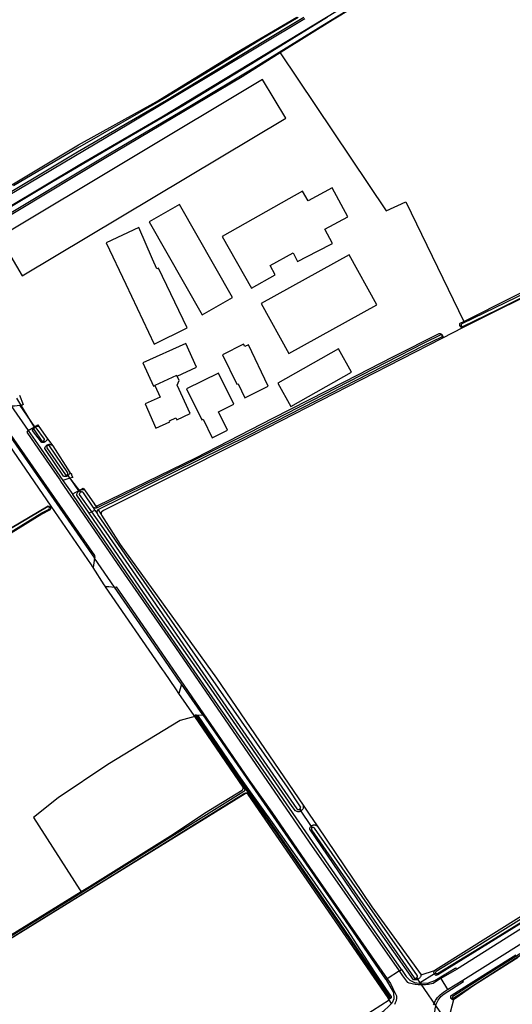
# Model space of a CAD drawing. Header units: metres. Extents: x 174423 to 274510, y 410991 to 462742.
# Tile 225 of 256: x 175059.95 to 175061.44, y 462716.99 to 462719.96. Entities that reach past the tile are written whole.
import ezdxf

# ---------------------------------------------------------------- set-up
doc = ezdxf.new("R2010")
doc.units = ezdxf.units.M
doc.layers.add('N-XX-AL-LIJN_0.20-G', color=7, linetype='Continuous', lineweight=25)

# ---------------------------------------------------------------- blocks, each defined once
blk = doc.blocks.new('Situatie')
at = {"lineweight": -3}
for p, q in [((5.2312, 5.4215), (5.2348, 5.4234)), ((5.1779, 5.3942), (5.1773, 5.3938)), ((3.8954, 5.2041), (3.9501, 5.1152)), ((3.8788, 5.1826), (3.9309, 5.1074)), ((3.9062, 5.1829), (3.9503, 5.1184)), ((3.9501, 5.1152), (3.9489, 5.1166)), ((3.9815, 5.0727), (3.9781, 5.0765)), ((3.9888, 5.0823), (4.0052, 5.0612)), ((3.9887, 5.0611), (3.9871, 5.063)), ((4.0354, 4.9568), (4.065, 4.9142)), ((4.0483, 4.9738), (4.0885, 4.9211)), ((4.0507, 4.9709), (4.0483, 4.9738)), ((4.0566, 4.9631), (4.0821, 4.9258)), ((4.0851, 4.9262), (4.0885, 4.9211)), ((4.1218, 4.862), (4.132, 4.8673)), ((4.132, 4.8673), (4.1264, 4.8759)), ((4.1314, 4.8834), (4.1377, 4.8741)), ((4.132, 4.8673), (4.1394, 4.8561)), ((4.1413, 4.8687), (4.1511, 4.8542)), ((4.1218, 4.862), (4.1148, 4.8583)), ((4.1913, 4.6357), (4.1308, 4.7229)), ((4.4567, 4.2512), (4.393, 4.343)), ((4.4304, 4.2492), (4.3851, 4.3153)), ((4.441, 4.25), (4.4567, 4.2512)), ((4.5787, 4.0332), (4.5834, 4.0265)), ((4.5828, 4.0311), (4.589, 4.0221)), ((4.589, 4.0221), (4.592, 4.0243)), ((4.589, 4.0221), (4.5935, 4.0156)), ((4.5903, 4.016), (4.5924, 4.0128)), ((4.5946, 4.026), (4.592, 4.0243)), ((4.7862, 3.9113), (4.7486, 3.9669)), ((4.7486, 3.9669), (4.7527, 3.9613)), ((4.7826, 3.9154), (4.7862, 3.9113)), ((5.0492, 3.4798), (5.0123, 3.4555)), ((5.0492, 3.4798), (5.0548, 3.4835)), ((5.1539, 3.4711), (5.1092, 3.4432)), ((5.154, 3.471), (5.1578, 3.4732)), ((5.0123, 3.4555), (5.0084, 3.4529)), ((5.1825, 3.34), (5.1009, 3.459)), ((5.1009, 3.459), (5.1045, 3.4548)), ((5.1729, 3.4566), (5.1939, 3.4235)), ((5.0253, 3.3819), (5.018, 3.393)), ((5.0192, 3.4005), (5.0221, 3.3969)), ((5.2084, 3.399), (5.2045, 3.3965))]:
    blk.add_line(p, q, dxfattribs=at)
for points in [[(3.3466, 5.8386), (3.3477, 5.8391), (3.5367, 5.9451), (3.7394, 5.7622), (3.9066, 5.8621), (4.0826, 5.9673), (4.316, 6.0974), (4.5584, 6.2455), (4.7398, 6.3514)], [(5.3341, 6.6429), (5.2226, 6.5747), (5.0999, 6.4962), (4.8477, 6.3425), (4.6926, 6.2464), (4.6892, 6.2442), (5.0088, 5.7685), (5.0681, 5.7959), (5.2423, 5.4358), (5.8348, 5.7335)], [(4.7637, 6.3466), (4.234, 6.0292), (3.7686, 5.7534)], [(3.6564, 5.6516), (4.0866, 5.9078), (4.3334, 6.052), (4.5622, 6.19), (5.0144, 6.4654)], [(4.8324, 6.3517), (4.6179, 6.2198), (4.3965, 6.085), (4.1983, 5.9697), (4.0062, 5.8568), (3.7893, 5.7276)], [(3.8141, 5.7248), (4.1788, 5.9432), (4.4224, 6.0865), (4.6105, 6.199), (4.8184, 6.3278), (5.0182, 6.4501)], [(4.7443, 6.3506), (4.6363, 6.2876), (4.5299, 6.2222), (4.3455, 6.1101), (4.0799, 5.9572), (3.8866, 5.8439)], [(3.7855, 5.7711), (4.0799, 5.9462), (4.3472, 6.102), (4.6408, 6.2795), (4.7605, 6.3514)], [(4.6892, 6.2442), (4.5748, 6.1724), (4.1598, 5.9249), (3.8999, 5.7691), (3.6858, 5.6403), (3.6529, 5.6247)], [(3.7659, 5.255), (4.1309, 4.7305), (4.1319, 4.7244), (4.1308, 4.7229)], [(4.7064, 6.0477), (4.6365, 6.1643), (3.8434, 5.6893), (3.9132, 5.5726), (4.7064, 6.0477)], [(4.8243, 5.7133), (4.8934, 5.7511), (4.8458, 5.838), (4.7735, 5.7984), (4.7571, 5.8283), (4.7158, 5.805), (4.5146, 5.6916), (4.6034, 5.5362), (4.6742, 5.5756), (4.6594, 5.6044), (4.7288, 5.6422), (4.7422, 5.616), (4.802, 5.647), (4.8476, 5.6707), (4.8243, 5.7133)], [(4.4548, 5.4555), (4.5463, 5.5078), (4.3864, 5.7877), (4.2949, 5.7354), (4.4548, 5.4555)], [(5.4487, 5.521), (5.3045, 5.4496), (5.241, 5.417), (5.1768, 5.3842), (4.569, 5.0726), (4.1583, 4.8665), (4.1534, 4.8636), (4.1526, 4.8628), (4.1519, 4.8619), (4.1513, 4.8609), (4.1509, 4.8598), (4.1506, 4.8587), (4.1505, 4.8576), (4.1505, 4.8564), (4.1507, 4.8553), (4.1511, 4.8542), (4.1516, 4.8531), (4.1519, 4.8526), (4.2077, 4.7636), (4.4976, 4.3608), (4.7586, 3.9785), (4.7767, 3.9521), (4.8008, 3.9164), (4.9659, 3.6729), (5.114, 3.4679), (5.1544, 3.4808), (5.158, 3.4836), (5.5992, 3.7596)], [(5.5659, 5.5877), (5.3359, 5.4763), (5.2382, 5.4296), (5.2374, 5.4293), (5.2366, 5.4288), (5.236, 5.4282), (5.2354, 5.4275), (5.235, 5.4267), (5.2347, 5.4259), (5.2346, 5.425), (5.2347, 5.4241), (5.2348, 5.4234), (5.2349, 5.4232), (5.2353, 5.4224), (5.2358, 5.4217), (5.2364, 5.4211), (5.2371, 5.4205), (5.2379, 5.4202), (5.2388, 5.4199), (5.2397, 5.4199), (5.3453, 5.4719), (5.5866, 5.5918)], [(4.3056, 5.6228), (4.2646, 5.7182), (4.1662, 5.6722), (4.225, 5.5476), (4.3104, 5.3668), (4.4095, 5.4165), (4.3235, 5.5964), (4.318, 5.594), (4.3056, 5.6228)], [(4.9806, 5.4857), (4.8971, 5.6366), (4.6321, 5.4896), (4.7159, 5.3388), (4.9806, 5.4857)], [(5.2312, 5.4215), (5.2308, 5.4224), (5.2304, 5.4235), (5.2302, 5.4247), (5.2301, 5.4259), (5.2302, 5.4271), (5.2304, 5.4282), (5.2308, 5.4294), (5.2313, 5.4305), (5.2423, 5.4358)], [(4.1314, 4.8834), (4.1322, 4.8825), (4.1331, 4.8818), (4.1341, 4.8813), (4.1352, 4.8809), (4.1363, 4.8806), (4.1375, 4.8805), (4.1386, 4.8805), (4.1398, 4.8807), (4.1409, 4.8811), (4.4358, 5.0246), (4.6678, 5.1446), (4.8843, 5.2543), (5.0309, 5.3296), (5.1687, 5.3988), (5.1689, 5.3988), (5.1701, 5.3989), (5.1713, 5.3988), (5.1725, 5.3985), (5.1736, 5.3982), (5.1747, 5.3976), (5.1757, 5.3969), (5.1765, 5.3961), (5.1773, 5.3952), (5.1779, 5.3942)], [(5.241, 5.417), (5.2406, 5.4169), (5.2394, 5.4169), (5.2382, 5.4169), (5.237, 5.4171), (5.2359, 5.4175), (5.2348, 5.418), (5.2338, 5.4186), (5.2329, 5.4194), (5.2321, 5.4203), (5.2314, 5.4213), (5.2312, 5.4215)], [(4.1394, 4.8561), (4.139, 4.8572), (4.1387, 4.8586), (4.1385, 4.86), (4.1385, 4.8614), (4.1386, 4.8629), (4.139, 4.8643), (4.1394, 4.8656), (4.14, 4.8669), (4.1408, 4.8681), (4.1413, 4.8687), (4.1417, 4.8692), (4.5957, 5.0934), (5.1227, 5.3636), (5.1765, 5.3892), (5.1767, 5.3893), (5.1772, 5.3899), (5.1776, 5.3905), (5.1778, 5.3912), (5.1779, 5.3919), (5.1778, 5.3926), (5.1776, 5.3933), (5.1773, 5.3938), (5.1772, 5.394), (5.1767, 5.3945), (5.1761, 5.3949), (5.1754, 5.3952), (5.1747, 5.3953), (5.174, 5.3953), (5.1733, 5.3951), (5.1227, 5.3697), (4.5941, 5.0989), (4.3212, 4.9638), (4.1384, 4.8743), (4.1377, 4.8741), (4.1374, 4.874), (4.136, 4.8737), (4.1346, 4.8735), (4.1331, 4.8735), (4.1317, 4.8737), (4.1303, 4.874), (4.1289, 4.8745), (4.1276, 4.8751), (4.1264, 4.8759)], [(4.3794, 5.2708), (4.4381, 5.2974), (4.4054, 5.3695), (4.2761, 5.3109), (4.3081, 5.2403), (4.3127, 5.2424)], [(4.594, 5.365), (4.583, 5.3604), (4.5796, 5.3672), (4.5162, 5.3349), (4.5596, 5.2466), (4.5634, 5.2476), (4.583, 5.2056), (4.6534, 5.2402), (4.594, 5.365)], [(5.1779, 5.3942), (5.1779, 5.3942), (5.1784, 5.3931), (5.1788, 5.392), (5.179, 5.3908), (5.179, 5.3896), (5.1789, 5.3884), (5.1786, 5.3873), (5.1781, 5.3861), (5.1776, 5.3851), (5.1768, 5.3842)], [(4.9049, 5.283), (4.8657, 5.3529), (4.6823, 5.2499), (4.7213, 5.1799), (4.9049, 5.283)], [(4.4581, 5.1413), (4.4854, 5.0855), (4.531, 5.1078), (4.5037, 5.1636), (4.5498, 5.1861), (4.5039, 5.2799), (4.4079, 5.233), (4.454, 5.1393), (4.4581, 5.1413)], [(4.1308, 4.7229), (4.1291, 4.7091), (4.1264, 4.6944), (4.125, 4.6964), (4.1242, 4.6978), (4.1214, 4.7026), (4.0001, 4.8797), (3.8869, 5.045), (3.7841, 5.1936), (3.7557, 5.2347), (3.7428, 5.2533), (3.7547, 5.2558), (3.7592, 5.2568)], [(3.7592, 5.2568), (3.7622, 5.2524), (4.1308, 4.7229)], [(4.3127, 5.2424), (4.3283, 5.2079), (4.2828, 5.1873), (4.3158, 5.1144), (4.3577, 5.1334), (4.3562, 5.1367), (4.3754, 5.1454), (4.3781, 5.1394), (4.419, 5.1579), (4.38, 5.244), (4.3855, 5.2574), (4.3794, 5.2708)], [(4.3794, 5.2708), (4.3788, 5.2705), (4.378, 5.2723), (4.3126, 5.2426), (4.3127, 5.2424)], [(3.9048, 5.2134), (3.9159, 5.1852), (3.913, 5.1838), (3.9062, 5.1829), (3.89, 5.1806), (3.8856, 5.1806), (3.8788, 5.1826)], [(5.0492, 3.4798), (4.7778, 3.8676), (4.6398, 4.0694), (4.3758, 4.4538), (4.2308, 4.661), (4.0678, 4.8989), (4.0603, 4.9098), (4.0293, 4.955), (4.025, 4.9613), (3.9632, 5.0514), (3.9284, 5.1017), (3.9309, 5.1074)], [(3.9309, 5.1074), (3.9503, 5.1184), (3.9601, 5.124), (3.9631, 5.1193)], [(3.9309, 5.1074), (3.959, 5.0667), (4.0354, 4.9568)], [(3.9815, 5.0727), (3.9807, 5.0723), (3.9793, 5.0717), (3.9778, 5.0714), (3.9763, 5.0711), (3.9748, 5.0711), (3.9734, 5.0712), (3.9719, 5.0714), (3.971, 5.0717), (3.9444, 5.1074), (3.9446, 5.1089), (3.945, 5.1104), (3.9455, 5.1118), (3.9461, 5.1131), (3.9469, 5.1143), (3.9478, 5.1155), (3.9489, 5.1166), (3.9489, 5.1166)], [(3.9501, 5.1152), (3.9499, 5.115), (3.9492, 5.1145), (3.9487, 5.1138), (3.9484, 5.1131), (3.9482, 5.1123), (3.9481, 5.1114), (3.9482, 5.1106), (3.9485, 5.1098), (3.9489, 5.1091), (3.9722, 5.075), (3.9723, 5.0749), (3.9733, 5.0747), (3.9743, 5.0747), (3.9753, 5.0749), (3.9762, 5.0752), (3.9771, 5.0756), (3.9779, 5.0762), (3.9781, 5.0765), (3.9785, 5.0769), (3.9791, 5.0777), (3.9795, 5.0786), (3.9798, 5.0795), (3.9799, 5.0805), (3.9799, 5.0815), (3.9554, 5.1148), (3.9553, 5.1149), (3.9546, 5.1153), (3.9538, 5.1157), (3.953, 5.1159), (3.9522, 5.1159), (3.9514, 5.1158), (3.9506, 5.1155), (3.9501, 5.1152)], [(3.9489, 5.1166), (3.95, 5.1175), (3.9513, 5.1183), (3.9526, 5.119), (3.954, 5.1195), (3.9555, 5.1199), (3.9569, 5.1201), (3.9584, 5.1202), (3.9599, 5.1201), (3.9614, 5.1198), (3.9628, 5.1194), (3.9631, 5.1193), (3.9888, 5.0823), (3.9884, 5.0809), (3.9879, 5.0795), (3.9873, 5.0782), (3.9864, 5.0769), (3.9855, 5.0757), (3.9844, 5.0747), (3.9833, 5.0737), (3.982, 5.0729), (3.9815, 5.0727)], [(4.0507, 4.9709), (4.0506, 4.9709), (4.0493, 4.9701), (4.048, 4.9695), (4.0466, 4.969), (4.0451, 4.9686), (4.0436, 4.9685), (4.0421, 4.9684), (4.0406, 4.9686), (4.0391, 4.9689), (4.0377, 4.9693), (4.0376, 4.9694), (3.9812, 5.053), (3.9814, 5.0545), (3.9818, 5.0559), (3.9824, 5.0573), (3.9831, 5.0587), (3.9839, 5.0599), (3.9849, 5.061), (3.9859, 5.0621), (3.9871, 5.063)], [(4.0483, 4.9738), (4.0483, 4.9739), (4.0491, 4.9744), (4.0497, 4.975), (4.0501, 4.9758), (4.0505, 4.9766), (4.0507, 4.9774), (4.0507, 4.9783), (4.0506, 4.9792), (3.995, 5.0612), (3.9949, 5.0613), (3.9941, 5.0617), (3.9932, 5.062), (3.9923, 5.0622), (3.9914, 5.0622), (3.9905, 5.062), (3.9897, 5.0617), (3.9889, 5.0612), (3.9887, 5.0611), (3.9882, 5.0606), (3.9876, 5.0599), (3.9872, 5.0591), (3.9869, 5.0582), (3.9868, 5.0573), (3.9868, 5.0564), (3.987, 5.0555), (3.9873, 5.0547), (4.0433, 4.9739), (4.0441, 4.9735), (4.0449, 4.9732), (4.0458, 4.9732), (4.0467, 4.9732), (4.0475, 4.9735), (4.0483, 4.9738)], [(3.9871, 5.063), (3.9871, 5.063), (3.9884, 5.0638), (3.9897, 5.0644), (3.9911, 5.0649), (3.9926, 5.0653), (3.9941, 5.0655), (3.9956, 5.0655), (3.9971, 5.0654), (3.9985, 5.0651), (4, 5.0646), (4.0013, 5.064), (4.0026, 5.0633), (4.0039, 5.0624), (4.005, 5.0614), (4.0052, 5.0612), (4.0567, 4.9808), (4.0564, 4.9794), (4.056, 4.9779), (4.0554, 4.9765), (4.0547, 4.9752), (4.0539, 4.974), (4.0529, 4.9728), (4.0518, 4.9718), (4.0507, 4.9709)], [(4.0567, 4.9808), (4.0629, 4.9752), (4.0606, 4.9742), (4.0659, 4.9659), (4.0566, 4.9631), (4.0354, 4.9568)], [(4.065, 4.9142), (4.0704, 4.9192), (4.0821, 4.9258), (4.0964, 4.9338), (4.1007, 4.9285)], [(4.1148, 4.8583), (4.0774, 4.9128), (4.0774, 4.9131), (4.0776, 4.9147), (4.078, 4.9164), (4.0785, 4.918), (4.0792, 4.9195), (4.0801, 4.921), (4.081, 4.9224), (4.0821, 4.9237), (4.0833, 4.9249), (4.0847, 4.9259), (4.0851, 4.9262)], [(4.0851, 4.9262), (4.0861, 4.9269), (4.0876, 4.9277), (4.0891, 4.9283), (4.0907, 4.9288), (4.0924, 4.9292), (4.0941, 4.9294), (4.0958, 4.9294), (4.0975, 4.9293), (4.0991, 4.929), (4.1007, 4.9285), (4.1303, 4.8851), (4.1307, 4.8843), (4.1314, 4.8834)], [(5.0548, 3.4835), (4.894, 3.7135), (4.6884, 4.0115), (4.4692, 4.3284), (4.2365, 4.6658), (4.1168, 4.8396), (4.065, 4.9142)], [(4.1264, 4.8759), (4.0975, 4.9199), (4.0974, 4.9199), (4.0966, 4.9207), (4.0957, 4.9212), (4.0947, 4.9217), (4.0937, 4.922), (4.0926, 4.9221), (4.0916, 4.9221), (4.0905, 4.9219), (4.0895, 4.9216), (4.0885, 4.9211), (4.0876, 4.9205), (4.0868, 4.9198), (4.0862, 4.9189), (4.0856, 4.918), (4.0852, 4.917), (4.085, 4.9159), (4.0849, 4.9149), (4.1218, 4.862)], [(3.7738, 4.7365), (3.9725, 4.8587), (3.9941, 4.8701), (3.9946, 4.8714), (3.995, 4.8732), (3.9945, 4.8751), (3.9936, 4.8769), (3.9923, 4.878), (3.9909, 4.8792), (3.8223, 4.7794)], [(3.9909, 4.8792), (3.9909, 4.8792), (3.992, 4.8792), (3.993, 4.879), (3.994, 4.8787), (3.9949, 4.8782), (3.9957, 4.8776), (3.9964, 4.8769), (3.997, 4.876), (3.9975, 4.8751), (3.9978, 4.8741), (3.998, 4.8731), (3.998, 4.8721), (3.9978, 4.8711), (3.9975, 4.8701), (3.9971, 4.8692), (3.9965, 4.8683), (3.9958, 4.8676), (3.9949, 4.867), (3.9718, 4.8547), (3.7579, 4.7227)], [(3.6796, 4.6902), (3.8223, 4.7794), (3.9909, 4.8792)], [(4.7527, 3.9613), (4.7515, 3.9606), (4.7501, 3.96), (4.7487, 3.9595), (4.7472, 3.9592), (4.7457, 3.959), (4.7441, 3.959), (4.7426, 3.9591), (4.7411, 3.9595), (4.7397, 3.9599), (4.7383, 3.9605), (4.7369, 3.9613), (4.7357, 3.9622), (4.7263, 3.9752), (4.4712, 4.3438), (4.3024, 4.5846), (4.1148, 4.8583)], [(4.1218, 4.862), (4.1646, 4.8008), (4.5774, 4.2024), (4.7396, 3.9673), (4.7397, 3.9673), (4.7405, 3.9667), (4.7415, 3.9661), (4.7425, 3.9658), (4.7435, 3.9656), (4.7446, 3.9655), (4.7457, 3.9657), (4.7467, 3.9659), (4.7477, 3.9664), (4.7486, 3.9669), (4.7494, 3.9676), (4.7501, 3.9684), (4.7506, 3.9693), (4.7511, 3.9703), (4.7513, 3.9713), (4.7515, 3.9724), (4.7514, 3.9735), (4.7122, 4.0327), (4.2344, 4.7189), (4.1404, 4.8545), (4.1394, 4.8561)], [(4.1636, 4.6374), (4.1602, 4.6426), (4.16, 4.6426), (4.1264, 4.6944)], [(7.0653, 4.6753), (7.0732, 4.6803), (7.0734, 4.6746), (7.0725, 4.6622), (7.0694, 4.6529), (7.0649, 4.64), (6.9264, 4.553), (6.6838, 4.405), (6.3852, 4.214), (6.0252, 3.992), (5.2202, 3.484)], [(4.393, 4.343), (4.3851, 4.3153), (4.3759, 4.3287), (4.3412, 4.3792), (4.3354, 4.3877), (4.1641, 4.6367), (4.1636, 4.6374), (4.1742, 4.6378), (4.1913, 4.6357)], [(4.1913, 4.6357), (4.1957, 4.6363), (4.2318, 4.5844), (4.5138, 4.174), (4.595, 4.055), (4.665, 3.9576), (4.778, 3.7926), (5.0123, 3.4555)], [(4.393, 4.343), (4.387, 4.3516), (4.2586, 4.5381), (4.1913, 4.6357)], [(5.2392, 3.4518), (5.52, 3.6274), (6.1014, 3.9924), (6.4114, 4.1914), (6.7706, 4.4148), (7.0505, 4.5922), (7.0672, 4.589), (7.0784, 4.5856), (7.0802, 4.585), (7.082, 4.5833), (7.0848, 4.5804), (7.0851, 4.5802)], [(5.4059, 3.5205), (5.273, 3.4358), (5.2118, 3.3927), (5.1965, 3.3357), (5.2254, 3.2937), (5.5556, 2.8142)], [(6.4499, 4.2833), (6.4504, 4.2825), (6.4509, 4.2813), (6.4512, 4.2801), (6.4514, 4.2789), (6.4514, 4.2776), (6.4513, 4.2764), (6.451, 4.2752), (6.4505, 4.274), (6.45, 4.2729), (6.4492, 4.2719), (6.4484, 4.271), (6.4468, 4.2693), (6.0798, 4.0338), (5.164, 3.4674), (5.158, 3.466), (5.1542, 3.47), (5.154, 3.471)], [(5.5467, 3.7178), (5.2908, 3.5584), (5.1593, 3.4778), (5.1587, 3.4774), (5.1582, 3.4768), (5.1578, 3.4762), (5.1576, 3.4755), (5.1575, 3.4747), (5.1576, 3.474), (5.1578, 3.4732), (5.1582, 3.4726), (5.1587, 3.472), (5.1593, 3.4716), (5.16, 3.4713), (5.1608, 3.4712), (5.1615, 3.4712), (5.1623, 3.4714), (5.1629, 3.4717), (5.2913, 3.5502), (5.7225, 3.816)], [(4.4326, 4.246), (4.3889, 4.2339), (4.1709, 4.1014), (4.0212, 4.0007), (3.9467, 3.9414), (4.0866, 3.7241), (4.0903, 3.7187)], [(4.0903, 3.7187), (4.1152, 3.7341), (4.3678, 3.8919), (4.4619, 3.9546), (4.5753, 4.0243), (4.5762, 4.0252), (4.577, 4.0263), (4.5776, 4.0274), (4.5781, 4.0286), (4.5785, 4.0298), (4.5787, 4.0311), (4.5788, 4.0323), (4.5787, 4.0332), (4.4326, 4.246)], [(4.4326, 4.246), (4.4304, 4.2492), (4.4333, 4.2494)], [(4.592, 4.0243), (4.5637, 4.0646), (4.438, 4.2498), (4.4333, 4.2494), (4.5625, 4.0601), (4.5828, 4.0311)], [(4.438, 4.2498), (4.441, 4.25), (4.563, 4.0699), (4.5946, 4.026)], [(4.4567, 4.2512), (4.5335, 4.1405), (4.6868, 3.9186), (4.8649, 3.661), (5.0071, 3.4551), (5.0084, 3.4529)], [(5.2045, 3.3965), (5.2042, 3.397), (5.2037, 3.398), (5.2033, 3.3991), (5.2031, 3.4003), (5.203, 3.4014), (5.2032, 3.4026), (5.2034, 3.4037), (5.2039, 3.4048), (5.2044, 3.4058), (5.2566, 3.439), (5.3987, 3.5281)], [(5.2084, 3.399), (5.2088, 3.3985), (5.2093, 3.3981), (5.2099, 3.3978), (5.2105, 3.3977), (5.2111, 3.3978), (5.2117, 3.398), (5.2122, 3.3984), (5.5399, 3.6089)], [(5.5395, 3.6118), (5.3133, 3.4686), (5.2094, 3.4024), (5.2092, 3.4023), (5.2087, 3.4019), (5.2084, 3.4014), (5.2081, 3.4008), (5.2081, 3.4002), (5.2082, 3.3995), (5.2084, 3.399)], [(4.9421, 3.3446), (5.018, 3.393), (5.0152, 3.3973), (5.0146, 3.398), (5.0144, 3.3982), (4.5938, 4.0112), (4.5937, 4.0113), (4.5931, 4.0121), (4.5924, 4.0128), (4.5916, 4.0134), (4.5907, 4.0139), (4.5898, 4.0143), (4.5888, 4.0144), (4.5878, 4.0144), (4.5868, 4.0143), (4.5858, 4.014), (4.5849, 4.0136), (4.5841, 4.013), (3.4062, 3.2848)], [(4.5828, 4.0311), (4.5831, 4.0298), (4.5833, 4.0285), (4.5834, 4.0271), (4.5834, 4.0265), (4.5833, 4.0258), (4.583, 4.0244), (4.5826, 4.0231), (4.5821, 4.0219), (4.5813, 4.0207), (4.5805, 4.0197), (4.4039, 3.9097), (4.0656, 3.6991), (3.8613, 3.5735), (3.5892, 3.4038), (3.4053, 3.2902)], [(3.4069, 3.2869), (3.7216, 3.4816), (3.8764, 3.5772), (4.1679, 3.7572), (4.5793, 4.0131), (4.5798, 4.0134), (4.5814, 4.0142), (4.583, 4.0149), (4.5847, 4.0154), (4.5865, 4.0158), (4.5882, 4.016), (4.59, 4.016), (4.5903, 4.016), (4.5918, 4.0159), (4.5935, 4.0156)], [(4.5935, 4.0156), (4.6712, 3.9042), (4.8805, 3.601), (5.0158, 3.4012), (5.0161, 3.4007), (5.0167, 3.4004), (5.0172, 3.4001), (5.0179, 3.4001), (5.0185, 3.4002), (5.019, 3.4004), (5.0192, 3.4005), (5.0195, 3.4008), (5.0199, 3.4013), (5.0201, 3.4019), (5.0202, 3.4024), (4.8825, 3.6054), (4.6728, 3.9091), (4.592, 4.0243)], [(4.5946, 4.026), (4.6711, 3.9199), (4.7848, 3.7571), (4.889, 3.6059), (4.974, 3.4764), (5.0069, 3.4269), (5.0232, 3.4041), (5.0237, 3.4033), (5.024, 3.4025), (5.0242, 3.4016), (5.0242, 3.4006), (5.024, 3.3997), (5.0237, 3.3989), (5.0232, 3.3981), (5.0226, 3.3974), (5.0221, 3.3969)], [(4.7586, 3.9785), (4.7589, 3.9775), (4.7593, 3.976), (4.7594, 3.9745), (4.7594, 3.9729), (4.7593, 3.9714), (4.759, 3.9699), (4.7585, 3.9685), (4.7579, 3.9671), (4.7571, 3.9657), (4.7562, 3.9645), (4.7552, 3.9633), (4.7541, 3.9623), (4.7529, 3.9614), (4.7527, 3.9613)], [(5.1045, 3.4548), (5.103, 3.454), (5.1014, 3.4534), (5.0997, 3.4529), (5.098, 3.4526), (5.0962, 3.4524), (5.0945, 3.4524), (5.0927, 3.4525), (5.091, 3.4528), (4.9722, 3.621), (4.7786, 3.9061), (4.7787, 3.9076), (4.779, 3.909), (4.7794, 3.9105), (4.78, 3.9118), (4.7807, 3.9131), (4.7816, 3.9143), (4.7826, 3.9154)], [(4.7826, 3.9154), (4.7836, 3.9164), (4.7848, 3.9173), (4.7861, 3.918), (4.7875, 3.9186), (4.7889, 3.919), (4.7904, 3.9193), (4.7918, 3.9195), (4.7933, 3.9194), (4.7948, 3.9192), (4.7962, 3.9189), (4.7976, 3.9184), (4.7989, 3.9177), (4.8002, 3.9169), (4.8008, 3.9164)], [(5.1009, 3.459), (5.1009, 3.459), (5.1016, 3.4598), (5.1021, 3.4606), (5.1026, 3.4615), (5.1028, 3.4625), (5.103, 3.4635), (5.1029, 3.4645), (4.7935, 3.9091), (4.7923, 3.9107), (4.7921, 3.9109), (4.7914, 3.9114), (4.7905, 3.9118), (4.7897, 3.912), (4.7888, 3.9121), (4.7879, 3.912), (4.787, 3.9117), (4.7862, 3.9113), (4.7855, 3.9108), (4.7849, 3.9101), (4.7844, 3.9094), (4.784, 3.9085), (4.7838, 3.9076), (4.7838, 3.9067), (4.7839, 3.9059), (4.7842, 3.905), (5.0932, 3.4584), (5.0934, 3.4582), (5.0943, 3.4578), (5.0953, 3.4575), (5.0963, 3.4574), (5.0973, 3.4574), (5.0983, 3.4576), (5.0992, 3.4579), (5.1001, 3.4584), (5.1009, 3.459)], [(3.4062, 3.2848), (3.4053, 3.2847), (3.4045, 3.2848), (3.4037, 3.2851), (3.4029, 3.2855), (3.4023, 3.2861), (3.4017, 3.2867), (3.4013, 3.2875), (3.4011, 3.2883), (3.401, 3.2891), (3.401, 3.29), (3.4012, 3.2908), (3.4016, 3.2916), (3.4017, 3.2917), (3.5661, 3.3943), (3.6433, 3.4438), (3.865, 3.5795), (4.0903, 3.7187)], [(5.2202, 3.484), (5.1729, 3.4566), (5.1694, 3.4544), (5.1499, 3.442), (5.1493, 3.4419), (5.145, 3.4408), (5.1406, 3.4398), (5.1362, 3.439), (5.1317, 3.4384), (5.1272, 3.4379), (5.1228, 3.4376), (5.1183, 3.4375), (5.1138, 3.4375), (5.1093, 3.4376), (5.1048, 3.4379), (5.1004, 3.4384), (5.0959, 3.4391), (5.0915, 3.4399), (5.0871, 3.4408), (5.0827, 3.4419), (5.0784, 3.4432), (5.0742, 3.4446), (5.0594, 3.4652), (5.0492, 3.4798)], [(5.0548, 3.4835), (5.0693, 3.4627), (5.0801, 3.4518), (5.0942, 3.4445), (5.1092, 3.4432)], [(5.1092, 3.4432), (5.1126, 3.4429), (5.1364, 3.4441), (5.1555, 3.4507), (5.2166, 3.4879), (5.2175, 3.4885), (5.2202, 3.484)], [(5.154, 3.471), (5.1539, 3.4711), (5.1528, 3.4754), (5.1544, 3.4808)], [(5.0123, 3.4555), (5.022, 3.4414), (5.0292, 3.4264), (5.0391, 3.4065), (5.0395, 3.4042), (5.0397, 3.4024), (5.0397, 3.4018), (5.0398, 3.3994), (5.0398, 3.397), (5.0396, 3.3946), (5.0392, 3.3922), (5.0387, 3.3898), (5.038, 3.3875), (5.0372, 3.3853), (5.0362, 3.3831), (5.0351, 3.381), (5.0338, 3.3789)], [(5.0084, 3.4529), (5.031, 3.4144), (5.0318, 3.3957), (5.0271, 3.3839), (5.0253, 3.3819)], [(5.114, 3.4679), (5.1139, 3.467), (5.1134, 3.4654), (5.1127, 3.4637), (5.1119, 3.4622), (5.111, 3.4607), (5.1099, 3.4593), (5.1088, 3.458), (5.1075, 3.4568), (5.1061, 3.4557), (5.1046, 3.4548), (5.1045, 3.4548)], [(5.1516, 3.3777), (5.1529, 3.381), (5.1544, 3.3843), (5.156, 3.3875), (5.1578, 3.3906), (5.1596, 3.3936), (5.1617, 3.3966), (5.1638, 3.3995), (5.1661, 3.4022), (5.1685, 3.4049), (5.171, 3.4074), (5.181, 3.4154), (5.1939, 3.4235), (5.2392, 3.4518)], [(5.1775, 3.3082), (5.1607, 3.3326), (5.1577, 3.3406), (5.1557, 3.3544), (5.1559, 3.3659), (5.1598, 3.3794), (5.1658, 3.3916), (5.1736, 3.4023), (5.1834, 3.4108), (5.2416, 3.4478), (5.2392, 3.4518)], [(4.9591, 3.3228), (4.9569, 3.3264), (4.9985, 3.3573), (5.0013, 3.3597), (5.0171, 3.3731), (5.0253, 3.3819)], [(5.0221, 3.3969), (5.022, 3.3968), (5.0212, 3.3963), (5.0203, 3.396), (5.0194, 3.3958), (5.0185, 3.3958), (5.0176, 3.3959), (5.0167, 3.3962), (5.0159, 3.3967), (5.0152, 3.3973)], [(5.2118, 3.3927), (5.2108, 3.3928), (5.2096, 3.3929), (5.2085, 3.3933), (5.2075, 3.3938), (5.2065, 3.3944), (5.2056, 3.3951), (5.2048, 3.396), (5.2045, 3.3965)]]:
    blk.add_lwpolyline(points, dxfattribs=at)

msp = doc.modelspace()

# ---------------------------------------------------------------- block references
at = {"layer": 'N-XX-AL-LIJN_0.20-G'}
msp.add_blockref('Situatie', (175056.047, 462713.6112), dxfattribs=at)

doc.saveas('drawing.dxf')
